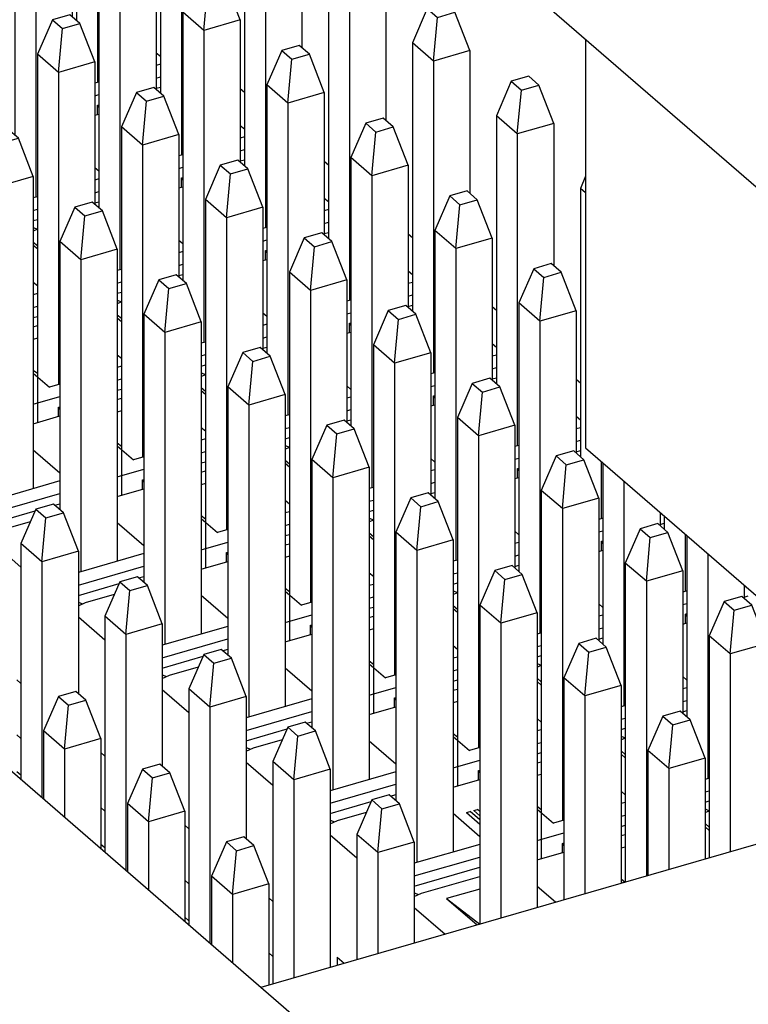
# Model space of a CAD drawing. Header units: inches. Extents: x 0 to 841, y 0 to 594.
# Tile 28 of 84: x 244 to 255, y 271 to 286. Entities that reach past the tile are written whole.
import ezdxf

# ---------------------------------------------------------------- set-up
doc = ezdxf.new("R2010")
doc.units = ezdxf.units.IN

# ---------------------------------------------------------------- blocks, each defined once
blk = doc.blocks.new('E8021-26512__10', base_point=(193.451, 236.568))
at = {"color": 7, "linetype": 'Continuous'}
blk.add_line((272.421, 249.982), (219.621, 295.709), dxfattribs=at)
blk = doc.blocks.new('E8021-66412_MUXIP01_2', base_point=(193.451, 236.568))
blk.add_blockref('E8021-26512__10', (193.451, 236.568))
blk = doc.blocks.new('p35__16', base_point=(252.432, 260.79))
at = {"color": 7, "linetype": 'Continuous'}
for p, q in [((252.432, 285.893), (252.432, 279.708)), ((252.432, 279.708), (274.276, 260.79))]:
    blk.add_line(p, q, dxfattribs=at)
blk = doc.blocks.new('1250-3783_3_1_1_2_1__17', base_point=(252.432, 260.79))
blk.add_blockref('p35__16', (252.432, 260.79))
blk = doc.blocks.new('E8021-26512__20', base_point=(215.448, 264.568))
at = {"color": 7, "linetype": 'Continuous'}
blk.add_line((219.839, 314.119), (273.069, 268.021), dxfattribs=at)
blk = doc.blocks.new('E8021-66412_MUXIP01', base_point=(215.448, 260.79))
for name, p in [('E8021-26512__20', (215.448, 264.568)), ('1250-3783_3_1_1_2_1__17', (252.432, 260.79))]:
    blk.add_blockref(name, p)
blk = doc.blocks.new('p32__34', base_point=(247.704, 271.599))
at = {"color": 7, "linetype": 'Continuous'}
for p, q in [((247.93, 275.481), (247.704, 274.961)), ((248.194, 275.557), (247.93, 275.481)), ((247.93, 275.481), (248.082, 275.349)), ((248.346, 275.425), (248.194, 275.557)), ((248.022, 274.686), (248.082, 275.349)), ((248.082, 275.349), (248.346, 275.425)), ((248.572, 274.845), (248.346, 275.425)), ((247.704, 274.961), (247.704, 271.599)), ((248.022, 274.686), (247.704, 274.961)), ((248.572, 274.845), (248.022, 274.686)), ((248.572, 274.845), (248.572, 271.85)), ((248.022, 274.686), (248.022, 271.691))]:
    blk.add_line(p, q, dxfattribs=at)
blk = doc.blocks.new('p30__35', base_point=(246.434, 272.213))
at = {"color": 7, "linetype": 'Continuous'}
for p, q in [((246.924, 276.657), (246.66, 276.581)), ((247.076, 276.525), (246.924, 276.657)), ((246.66, 276.581), (246.434, 276.061)), ((246.66, 276.581), (246.812, 276.449)), ((246.812, 276.449), (247.076, 276.525)), ((247.302, 275.945), (247.076, 276.525)), ((246.752, 275.786), (246.812, 276.449)), ((246.434, 276.061), (246.434, 272.488)), ((246.752, 275.786), (246.434, 276.061)), ((247.302, 275.945), (246.752, 275.786)), ((247.302, 275.945), (247.302, 273.79)), ((246.752, 275.786), (246.752, 272.213))]:
    blk.add_line(p, q, dxfattribs=at)
blk = doc.blocks.new('p26__36', base_point=(243.894, 274.412))
at = {"color": 7, "linetype": 'Continuous'}
for p, q in [((244.12, 278.78), (243.894, 278.261)), ((244.384, 278.857), (244.12, 278.78)), ((244.12, 278.78), (244.272, 278.649)), ((244.536, 278.725), (244.384, 278.857)), ((244.212, 277.986), (244.272, 278.649)), ((244.272, 278.649), (244.536, 278.725)), ((244.762, 278.145), (244.536, 278.725)), ((243.894, 278.261), (243.894, 274.687)), ((244.212, 277.986), (243.894, 278.261)), ((244.762, 278.145), (244.212, 277.986)), ((244.762, 278.145), (244.762, 275.989)), ((244.212, 277.986), (244.212, 274.412))]:
    blk.add_line(p, q, dxfattribs=at)
blk = doc.blocks.new('p28__37', base_point=(245.164, 273.312))
at = {"color": 7, "linetype": 'Continuous'}
for p, q in [((245.654, 277.757), (245.39, 277.681)), ((245.806, 277.625), (245.654, 277.757)), ((245.39, 277.681), (245.164, 277.161)), ((245.39, 277.681), (245.542, 277.549)), ((245.482, 276.886), (245.542, 277.549)), ((245.542, 277.549), (245.806, 277.625)), ((246.032, 277.045), (245.806, 277.625)), ((245.164, 277.161), (245.164, 273.587)), ((245.482, 276.886), (245.164, 277.161)), ((246.032, 277.045), (245.482, 276.886)), ((246.032, 277.045), (246.032, 274.89)), ((245.482, 276.886), (245.482, 273.312))]:
    blk.add_line(p, q, dxfattribs=at)
blk = doc.blocks.new('p33__41', base_point=(246.774, 271.581))
at = {"color": 7, "linetype": 'Continuous'}
for p, q in [((247, 273.746), (246.774, 273.226)), ((247.264, 273.822), (247, 273.746)), ((247, 273.746), (247.152, 273.614)), ((247.152, 273.614), (247.416, 273.69)), ((247.416, 273.69), (247.264, 273.822)), ((247.642, 273.11), (247.416, 273.69)), ((247.092, 272.951), (247.152, 273.614)), ((246.774, 273.226), (246.774, 272.193)), ((247.092, 272.951), (246.774, 273.226)), ((247.642, 273.11), (247.092, 272.951)), ((247.642, 273.11), (247.642, 271.581)), ((247.092, 272.951), (247.092, 271.918))]:
    blk.add_line(p, q, dxfattribs=at)
blk = doc.blocks.new('p31__42', base_point=(245.504, 272.542))
at = {"color": 7, "linetype": 'Continuous'}
for p, q in [((245.994, 274.922), (245.73, 274.846)), ((246.146, 274.79), (245.994, 274.922)), ((245.73, 274.846), (245.504, 274.326)), ((245.73, 274.846), (245.882, 274.714)), ((245.882, 274.714), (246.146, 274.79)), ((246.372, 274.21), (246.146, 274.79)), ((245.822, 274.051), (245.882, 274.714)), ((245.504, 274.326), (245.504, 273.293)), ((245.822, 274.051), (245.504, 274.326)), ((246.372, 274.21), (245.822, 274.051)), ((246.372, 274.21), (246.372, 272.542)), ((245.822, 274.051), (245.822, 273.018))]:
    blk.add_line(p, q, dxfattribs=at)
blk = doc.blocks.new('p29__43', base_point=(244.234, 273.641))
at = {"color": 7, "linetype": 'Continuous'}
for p, q in [((244.46, 275.946), (244.234, 275.426)), ((244.724, 276.022), (244.46, 275.946)), ((244.46, 275.946), (244.612, 275.814)), ((244.876, 275.89), (244.724, 276.022)), ((244.552, 275.151), (244.612, 275.814)), ((244.612, 275.814), (244.876, 275.89)), ((245.102, 275.31), (244.876, 275.89)), ((244.234, 275.426), (244.234, 274.393)), ((244.552, 275.151), (244.234, 275.426)), ((245.102, 275.31), (244.552, 275.151)), ((245.102, 275.31), (245.102, 273.641)), ((244.552, 275.151), (244.552, 274.118))]:
    blk.add_line(p, q, dxfattribs=at)
blk = doc.blocks.new('p35__58', base_point=(229.862, 272.014))
at = {"color": 7, "linetype": 'Continuous'}
for p, q in [((243.894, 275.313), (243.832, 275.367)), ((243.894, 274.755), (243.832, 274.809)), ((245.164, 274.214), (245.102, 274.268)), ((245.164, 273.655), (245.102, 273.709)), ((246.434, 273.114), (246.372, 273.168)), ((246.434, 272.555), (246.372, 272.609)), ((247.704, 272.014), (247.642, 272.068))]:
    blk.add_line(p, q, dxfattribs=at)
blk = doc.blocks.new('p34__61', base_point=(248.974, 271.966))
at = {"color": 7, "linetype": 'Continuous'}
for p, q in [((249.464, 274.457), (249.2, 274.381)), ((249.616, 274.325), (249.464, 274.457)), ((249.2, 274.381), (248.974, 273.861)), ((249.2, 274.381), (249.352, 274.249)), ((249.352, 274.249), (249.616, 274.325)), ((249.842, 273.745), (249.616, 274.325)), ((249.292, 273.586), (249.352, 274.249)), ((248.974, 273.861), (248.974, 271.966)), ((249.292, 273.586), (248.974, 273.861)), ((249.842, 273.745), (249.292, 273.586)), ((249.842, 273.745), (249.842, 272.216)), ((249.292, 273.586), (249.292, 272.058))]:
    blk.add_line(p, q, dxfattribs=at)
blk = doc.blocks.new('PHT-117-01-X-D_5', base_point=(226.454, 271.581))
for name, p in [('p35__58', (229.862, 272.014)), ('p26__36', (243.894, 274.412)), ('p28__37', (245.164, 273.312)), ('p30__35', (246.434, 272.213)), ('p29__43', (244.234, 273.641)), ('p32__34', (247.704, 271.599)), ('p31__42', (245.504, 272.542)), ('p34__61', (248.974, 271.966)), ('p33__41', (246.774, 271.581))]:
    blk.add_blockref(name, p)
blk = doc.blocks.new('p35__70', base_point=(232.062, 271.88))
at = {"color": 7, "linetype": 'Continuous'}
for p, q in [((244.143, 282.718), (244.081, 282.772)), ((244.143, 282.159), (244.081, 282.213)), ((244.143, 282.043), (244.081, 282.025)), ((244.081, 281.834), (244.143, 281.852)), ((244.081, 281.68), (244.143, 281.698)), ((245.413, 281.618), (245.351, 281.672)), ((244.081, 281.541), (244.143, 281.559)), ((244.143, 281.368), (244.081, 281.35)), ((245.413, 281.059), (245.351, 281.113)), ((244.081, 280.885), (244.143, 280.837)), ((244.081, 280.841), (244.326, 280.629)), ((245.413, 280.943), (245.351, 280.925)), ((245.351, 280.734), (245.413, 280.752)), ((244.484, 280.675), (244.326, 280.629)), ((245.351, 280.58), (245.413, 280.598)), ((246.683, 280.518), (246.621, 280.572)), ((244.081, 280.368), (244.484, 280.484)), ((245.351, 280.441), (245.413, 280.459)), ((244.464, 280.324), (244.484, 280.33)), ((244.464, 280.185), (244.464, 280.324)), ((244.464, 280.324), (244.484, 280.284)), ((245.413, 280.268), (245.351, 280.25)), ((244.081, 280.074), (244.484, 280.191)), ((246.683, 279.959), (246.621, 280.013)), ((245.351, 279.785), (245.413, 279.737)), ((246.683, 279.843), (246.621, 279.825)), ((244.484, 279.324), (244.081, 279.673)), ((245.351, 279.741), (245.596, 279.529)), ((246.621, 279.635), (246.683, 279.653)), ((245.754, 279.575), (245.596, 279.529)), ((246.621, 279.481), (246.683, 279.499)), ((245.351, 279.268), (245.754, 279.384)), ((246.621, 279.341), (246.683, 279.359)), ((247.953, 279.418), (247.891, 279.472)), ((244.484, 279.208), (243.492, 278.922)), ((245.734, 279.224), (245.754, 279.23)), ((245.734, 279.224), (245.754, 279.184)), ((245.734, 279.085), (245.734, 279.224)), ((245.351, 278.975), (245.754, 279.091)), ((246.683, 279.169), (246.621, 279.151)), ((243.492, 278.731), (244.484, 279.018)), ((247.953, 278.859), (247.891, 278.913)), ((243.492, 278.577), (244.109, 278.755)), ((244.403, 278.84), (244.484, 278.864)), ((247.953, 278.743), (247.891, 278.725)), ((243.601, 278.469), (244.04, 278.596)), ((246.621, 278.685), (246.683, 278.637)), ((246.621, 278.642), (246.866, 278.429)), ((245.754, 278.224), (245.351, 278.573)), ((247.024, 278.475), (246.866, 278.429)), ((247.891, 278.535), (247.953, 278.553)), ((247.891, 278.381), (247.953, 278.399)), ((249.223, 278.318), (249.161, 278.372)), ((243.492, 278.253), (243.894, 277.904)), ((246.621, 278.168), (247.024, 278.284)), ((247.891, 278.241), (247.953, 278.259)), ((245.754, 278.108), (244.762, 277.822)), ((247.004, 278.125), (247.024, 278.13)), ((247.004, 277.985), (247.004, 278.125)), ((247.004, 278.125), (247.024, 278.084)), ((247.953, 278.069), (247.891, 278.051)), ((244.762, 277.631), (245.754, 277.918)), ((246.621, 277.875), (247.024, 277.991)), ((245.673, 277.74), (245.754, 277.764)), ((249.223, 277.76), (249.161, 277.813)), ((244.762, 277.477), (245.379, 277.656)), ((247.891, 277.585), (247.953, 277.537)), ((249.223, 277.643), (249.161, 277.625)), ((244.871, 277.37), (245.31, 277.496)), ((247.024, 277.125), (246.621, 277.473)), ((247.891, 277.542), (248.136, 277.33)), ((249.161, 277.435), (249.223, 277.453)), ((244.762, 277.375), (244.824, 277.349)), ((244.762, 277.321), (244.871, 277.37)), ((248.294, 277.375), (248.136, 277.33)), ((249.161, 277.281), (249.223, 277.299)), ((250.493, 277.218), (250.431, 277.272)), ((244.762, 277.153), (245.164, 276.804)), ((247.891, 277.068), (248.294, 277.184)), ((249.161, 277.142), (249.223, 277.16)), ((247.024, 277.008), (246.032, 276.722)), ((248.274, 277.025), (248.294, 277.03)), ((248.274, 276.885), (248.274, 277.025)), ((248.274, 277.025), (248.294, 276.984)), ((249.223, 276.969), (249.161, 276.951)), ((246.032, 276.531), (247.024, 276.818)), ((247.891, 276.775), (248.294, 276.891)), ((246.943, 276.64), (247.024, 276.664)), ((250.493, 276.66), (250.431, 276.714)), ((246.032, 276.377), (246.649, 276.556)), ((250.493, 276.544), (250.431, 276.526)), ((246.141, 276.27), (246.58, 276.396)), ((248.294, 276.025), (247.891, 276.373)), ((249.161, 276.485), (249.223, 276.437)), ((249.161, 276.442), (249.406, 276.23)), ((246.032, 276.275), (246.094, 276.249)), ((246.032, 276.221), (246.141, 276.27)), ((249.564, 276.275), (249.406, 276.23)), ((250.431, 276.335), (250.493, 276.353)), ((243.832, 276.198), (243.894, 276.145)), ((249.161, 275.968), (249.564, 276.085)), ((250.431, 276.181), (250.493, 276.199)), ((250.431, 276.042), (250.493, 276.06)), ((251.763, 276.119), (251.701, 276.173)), ((246.032, 276.053), (246.434, 275.705)), ((249.544, 275.925), (249.564, 275.931)), ((249.544, 275.925), (249.564, 275.884)), ((249.544, 275.786), (249.544, 275.925)), ((248.294, 275.909), (247.302, 275.622)), ((249.161, 275.675), (249.564, 275.791)), ((250.493, 275.869), (250.431, 275.851)), ((247.302, 275.432), (248.294, 275.718)), ((251.763, 275.56), (251.701, 275.614)), ((248.213, 275.541), (248.294, 275.564)), ((247.302, 275.278), (247.919, 275.456)), ((250.431, 275.385), (250.493, 275.337)), ((250.431, 275.342), (250.676, 275.13)), ((251.763, 275.444), (251.701, 275.426)), ((247.302, 275.175), (247.364, 275.149)), ((247.302, 275.121), (247.411, 275.17)), ((247.411, 275.17), (247.85, 275.297)), ((249.564, 274.925), (249.161, 275.273)), ((250.834, 275.175), (250.676, 275.13)), ((251.701, 275.235), (251.763, 275.253)), ((245.102, 275.099), (245.164, 275.045)), ((251.701, 275.081), (251.763, 275.099)), ((253.033, 275.019), (252.971, 275.073)), ((247.302, 274.953), (247.704, 274.605)), ((250.431, 274.869), (250.834, 274.985)), ((251.701, 274.942), (251.763, 274.96)), ((249.564, 274.809), (248.572, 274.522)), ((250.814, 274.825), (250.834, 274.831)), ((250.814, 274.686), (250.814, 274.825)), ((250.814, 274.825), (250.834, 274.785)), ((251.763, 274.769), (251.701, 274.751)), ((248.572, 274.332), (249.564, 274.618)), ((250.431, 274.575), (250.834, 274.691)), ((249.483, 274.441), (249.564, 274.464)), ((253.033, 274.46), (252.971, 274.514)), ((248.572, 274.178), (249.189, 274.356)), ((251.701, 274.285), (251.763, 274.238)), ((253.033, 274.344), (252.971, 274.326)), ((248.681, 274.07), (249.12, 274.197)), ((250.834, 273.825), (250.431, 274.174)), ((250.633, 274.19), (250.688, 274.206)), ((250.633, 274.19), (250.834, 274.017)), ((250.633, 274.19), (250.834, 274.017)), ((250.834, 274.08), (250.688, 274.206)), ((250.742, 274.221), (250.797, 274.237)), ((250.742, 274.221), (250.834, 274.141)), ((250.742, 274.221), (250.834, 274.141)), ((250.834, 274.206), (250.797, 274.237)), ((251.701, 274.242), (251.946, 274.03)), ((252.971, 274.135), (253.033, 274.153)), ((246.372, 273.999), (246.434, 273.945)), ((248.572, 274.076), (248.634, 274.049)), ((248.572, 274.022), (248.681, 274.07)), ((252.104, 274.076), (251.946, 274.03)), ((252.971, 273.981), (253.033, 273.999)), ((254.303, 273.919), (254.241, 273.973)), ((248.572, 273.854), (248.974, 273.505)), ((251.701, 273.769), (252.104, 273.885)), ((252.971, 273.842), (253.033, 273.86)), ((250.834, 273.709), (249.842, 273.423)), ((252.084, 273.725), (252.104, 273.731)), ((252.084, 273.725), (252.104, 273.685)), ((252.084, 273.586), (252.084, 273.725)), ((251.701, 273.475), (252.104, 273.592)), ((253.033, 273.669), (252.971, 273.651)), ((249.842, 273.232), (250.834, 273.518)), ((249.842, 273.078), (250.834, 273.364)), ((249.951, 272.97), (250.834, 273.225)), ((252.971, 273.186), (253.033, 273.138)), ((252.971, 273.142), (252.991, 273.125)), ((249.842, 272.976), (249.904, 272.95)), ((249.842, 272.922), (249.951, 272.97)), ((250.834, 273.034), (250.33, 272.889)), ((251.979, 272.833), (251.701, 273.074)), ((247.642, 272.899), (247.704, 272.845)), ((250.33, 272.889), (250.791, 272.49)), ((250.33, 272.889), (250.834, 272.503)), ((249.842, 272.754), (250.307, 272.351)), ((248.678, 272.001), (248.783, 271.911)), ((248.678, 272.001), (248.678, 271.88))]:
    blk.add_line(p, q, dxfattribs=at)
blk = doc.blocks.new('p17__79', base_point=(243.214, 278.933))
at = {"color": 7, "linetype": 'Continuous'}
for p, q in [((243.439, 284.45), (243.214, 283.93)), ((243.703, 284.526), (243.439, 284.45)), ((243.439, 284.45), (243.592, 284.318)), ((243.855, 284.394), (243.703, 284.526)), ((243.531, 283.655), (243.592, 284.318)), ((243.592, 284.318), (243.855, 284.394)), ((244.081, 283.814), (243.855, 284.394)), ((243.214, 283.93), (243.214, 279.87)), ((243.531, 283.655), (243.214, 283.93)), ((244.081, 283.814), (243.531, 283.655)), ((244.081, 283.814), (244.081, 279.092)), ((243.531, 283.655), (243.531, 278.933))]:
    blk.add_line(p, q, dxfattribs=at)
blk = doc.blocks.new('p21__81', base_point=(245.754, 276.733))
at = {"color": 7, "linetype": 'Continuous'}
for p, q in [((246.243, 282.326), (245.979, 282.25)), ((246.395, 282.194), (246.243, 282.326)), ((245.979, 282.25), (245.754, 281.73)), ((245.979, 282.25), (246.132, 282.118)), ((246.132, 282.118), (246.395, 282.194)), ((246.621, 281.614), (246.395, 282.194)), ((246.071, 281.456), (246.132, 282.118)), ((245.754, 281.73), (245.754, 277.67)), ((246.071, 281.456), (245.754, 281.73)), ((246.621, 281.614), (246.071, 281.456)), ((246.621, 281.614), (246.621, 276.892)), ((246.071, 281.456), (246.071, 276.733))]:
    blk.add_line(p, q, dxfattribs=at)
blk = doc.blocks.new('p19__82', base_point=(244.484, 277.833))
at = {"color": 7, "linetype": 'Continuous'}
for p, q in [((244.973, 283.426), (244.709, 283.35)), ((245.125, 283.294), (244.973, 283.426)), ((244.709, 283.35), (244.484, 282.83)), ((244.709, 283.35), (244.862, 283.218)), ((244.801, 282.555), (244.862, 283.218)), ((244.862, 283.218), (245.125, 283.294)), ((245.351, 282.714), (245.125, 283.294)), ((244.484, 282.83), (244.484, 278.77)), ((244.801, 282.555), (244.484, 282.83)), ((245.351, 282.714), (244.801, 282.555)), ((245.351, 282.714), (245.351, 277.992)), ((244.801, 282.555), (244.801, 277.833))]:
    blk.add_line(p, q, dxfattribs=at)
blk = doc.blocks.new('p16__84', base_point=(244.143, 280.092))
at = {"color": 7, "linetype": 'Continuous'}
for p, q in [((244.633, 286.261), (244.369, 286.185)), ((244.785, 286.129), (244.633, 286.261)), ((244.369, 286.185), (244.143, 285.665)), ((244.369, 286.185), (244.521, 286.053)), ((244.461, 285.39), (244.521, 286.053)), ((244.521, 286.053), (244.785, 286.129)), ((245.011, 285.549), (244.785, 286.129)), ((244.143, 285.665), (244.143, 280.092)), ((244.461, 285.39), (244.143, 285.665)), ((245.011, 285.549), (244.461, 285.39)), ((245.011, 285.549), (245.011, 283.394)), ((244.461, 285.39), (244.461, 280.668))]:
    blk.add_line(p, q, dxfattribs=at)
blk = doc.blocks.new('p18__86', base_point=(245.413, 278.993))
at = {"color": 7, "linetype": 'Continuous'}
for p, q in [((245.903, 285.161), (245.639, 285.085)), ((246.055, 285.029), (245.903, 285.161)), ((245.639, 285.085), (245.413, 284.565)), ((245.639, 285.085), (245.791, 284.953)), ((245.791, 284.953), (246.055, 285.029)), ((246.281, 284.449), (246.055, 285.029)), ((245.731, 284.29), (245.791, 284.953)), ((245.413, 284.565), (245.413, 278.993)), ((245.731, 284.29), (245.413, 284.565)), ((246.281, 284.449), (245.731, 284.29)), ((246.281, 284.449), (246.281, 282.294)), ((245.731, 284.29), (245.731, 279.568))]:
    blk.add_line(p, q, dxfattribs=at)
blk = doc.blocks.new('p20__87', base_point=(246.683, 277.893))
at = {"color": 7, "linetype": 'Continuous'}
for p, q in [((246.909, 283.985), (246.683, 283.465)), ((247.173, 284.061), (246.909, 283.985)), ((246.909, 283.985), (247.061, 283.853)), ((247.325, 283.929), (247.173, 284.061)), ((247.001, 283.19), (247.061, 283.853)), ((247.061, 283.853), (247.325, 283.929)), ((247.551, 283.349), (247.325, 283.929)), ((246.683, 283.465), (246.683, 277.893)), ((247.001, 283.19), (246.683, 283.465)), ((247.551, 283.349), (247.001, 283.19)), ((247.551, 283.349), (247.551, 281.194)), ((247.001, 283.19), (247.001, 278.468))]:
    blk.add_line(p, q, dxfattribs=at)
blk = doc.blocks.new('p23__88', base_point=(247.024, 275.634))
at = {"color": 7, "linetype": 'Continuous'}
for p, q in [((247.249, 281.15), (247.024, 280.631)), ((247.513, 281.227), (247.249, 281.15)), ((247.249, 281.15), (247.402, 281.018)), ((247.665, 281.095), (247.513, 281.227)), ((247.341, 280.356), (247.402, 281.018)), ((247.402, 281.018), (247.665, 281.095)), ((247.891, 280.514), (247.665, 281.095)), ((247.024, 280.631), (247.024, 276.57)), ((247.341, 280.356), (247.024, 280.631)), ((247.891, 280.514), (247.341, 280.356)), ((247.891, 280.514), (247.891, 275.792)), ((247.341, 280.356), (247.341, 275.634))]:
    blk.add_line(p, q, dxfattribs=at)
blk = doc.blocks.new('p22__89', base_point=(247.953, 276.793))
at = {"color": 7, "linetype": 'Continuous'}
for p, q in [((248.443, 282.961), (248.179, 282.885)), ((248.595, 282.829), (248.443, 282.961)), ((248.179, 282.885), (247.953, 282.365)), ((248.179, 282.885), (248.331, 282.753)), ((248.331, 282.753), (248.595, 282.829)), ((248.821, 282.249), (248.595, 282.829)), ((248.271, 282.091), (248.331, 282.753)), ((247.953, 282.365), (247.953, 276.793)), ((248.271, 282.091), (247.953, 282.365)), ((248.821, 282.249), (248.271, 282.091)), ((248.821, 282.249), (248.821, 280.094)), ((248.271, 282.091), (248.271, 277.368))]:
    blk.add_line(p, q, dxfattribs=at)
blk = doc.blocks.new('p33__90', base_point=(253.374, 273.236))
at = {"color": 7, "linetype": 'Continuous'}
for p, q in [((253.599, 275.651), (253.374, 275.131)), ((253.863, 275.727), (253.599, 275.651)), ((253.599, 275.651), (253.752, 275.519)), ((254.015, 275.595), (253.863, 275.727)), ((253.691, 274.856), (253.752, 275.519)), ((253.752, 275.519), (254.015, 275.595)), ((254.241, 275.015), (254.015, 275.595)), ((253.374, 275.131), (253.374, 273.236)), ((253.691, 274.856), (253.374, 275.131)), ((254.241, 275.015), (253.691, 274.856)), ((254.241, 275.015), (254.241, 273.486)), ((253.691, 274.856), (253.691, 273.328))]:
    blk.add_line(p, q, dxfattribs=at)
blk = doc.blocks.new('p31__91', base_point=(252.104, 272.869))
at = {"color": 7, "linetype": 'Continuous'}
for p, q in [((252.593, 276.827), (252.329, 276.751)), ((252.745, 276.695), (252.593, 276.827)), ((252.329, 276.751), (252.104, 276.231)), ((252.329, 276.751), (252.482, 276.619)), ((252.482, 276.619), (252.745, 276.695)), ((252.971, 276.115), (252.745, 276.695)), ((252.421, 275.956), (252.482, 276.619)), ((252.104, 276.231), (252.104, 272.869)), ((252.421, 275.956), (252.104, 276.231)), ((252.971, 276.115), (252.421, 275.956)), ((252.971, 276.115), (252.971, 273.12)), ((252.421, 275.956), (252.421, 272.961))]:
    blk.add_line(p, q, dxfattribs=at)
blk = doc.blocks.new('p29__92', base_point=(250.834, 272.503))
at = {"color": 7, "linetype": 'Continuous'}
for p, q in [((251.059, 277.851), (250.834, 277.331)), ((251.323, 277.927), (251.059, 277.851)), ((251.059, 277.851), (251.212, 277.719)), ((251.475, 277.795), (251.323, 277.927)), ((251.151, 277.056), (251.212, 277.719)), ((251.212, 277.719), (251.475, 277.795)), ((251.701, 277.215), (251.475, 277.795)), ((250.834, 277.331), (250.834, 272.503)), ((251.151, 277.056), (250.834, 277.331)), ((251.701, 277.215), (251.151, 277.056)), ((251.701, 277.215), (251.701, 272.753)), ((251.151, 277.056), (251.151, 272.594))]:
    blk.add_line(p, q, dxfattribs=at)
blk = doc.blocks.new('p27__93', base_point=(249.564, 273.434))
at = {"color": 7, "linetype": 'Continuous'}
for p, q in [((249.789, 278.951), (249.564, 278.431)), ((250.053, 279.027), (249.789, 278.951)), ((249.789, 278.951), (249.942, 278.819)), ((249.942, 278.819), (250.205, 278.895)), ((250.205, 278.895), (250.053, 279.027)), ((250.431, 278.315), (250.205, 278.895)), ((249.881, 278.156), (249.942, 278.819)), ((249.564, 278.431), (249.564, 274.371)), ((249.881, 278.156), (249.564, 278.431)), ((250.431, 278.315), (249.881, 278.156)), ((250.431, 278.315), (250.431, 273.593)), ((249.881, 278.156), (249.881, 273.434))]:
    blk.add_line(p, q, dxfattribs=at)
blk = doc.blocks.new('p25__94', base_point=(248.294, 274.534))
at = {"color": 7, "linetype": 'Continuous'}
for p, q in [((248.783, 280.127), (248.519, 280.05)), ((248.935, 279.995), (248.783, 280.127)), ((248.519, 280.05), (248.294, 279.531)), ((248.519, 280.05), (248.672, 279.919)), ((248.672, 279.919), (248.935, 279.995)), ((249.161, 279.415), (248.935, 279.995)), ((248.611, 279.256), (248.672, 279.919)), ((248.294, 279.531), (248.294, 275.471)), ((248.611, 279.256), (248.294, 279.531)), ((249.161, 279.415), (248.611, 279.256)), ((249.161, 279.415), (249.161, 274.693)), ((248.611, 279.256), (248.611, 274.534))]:
    blk.add_line(p, q, dxfattribs=at)
blk = doc.blocks.new('p30__95', base_point=(253.033, 273.138))
at = {"color": 7, "linetype": 'Continuous'}
for p, q in [((253.259, 278.486), (253.033, 277.966)), ((253.523, 278.562), (253.259, 278.486)), ((253.259, 278.486), (253.411, 278.354)), ((253.675, 278.43), (253.523, 278.562)), ((253.351, 277.691), (253.411, 278.354)), ((253.411, 278.354), (253.675, 278.43)), ((253.901, 277.85), (253.675, 278.43)), ((253.033, 277.966), (253.033, 273.138)), ((253.351, 277.691), (253.033, 277.966)), ((253.901, 277.85), (253.351, 277.691)), ((253.901, 277.85), (253.901, 275.695)), ((253.351, 277.691), (253.351, 273.229))]:
    blk.add_line(p, q, dxfattribs=at)
blk = doc.blocks.new('p28__96', base_point=(251.763, 273.493))
at = {"color": 7, "linetype": 'Continuous'}
for p, q in [((252.253, 279.662), (251.989, 279.586)), ((252.405, 279.53), (252.253, 279.662)), ((251.989, 279.586), (251.763, 279.066)), ((251.989, 279.586), (252.141, 279.454)), ((252.141, 279.454), (252.405, 279.53)), ((252.631, 278.95), (252.405, 279.53)), ((252.081, 278.791), (252.141, 279.454)), ((251.763, 279.066), (251.763, 273.493)), ((252.081, 278.791), (251.763, 279.066)), ((252.631, 278.95), (252.081, 278.791)), ((252.631, 278.95), (252.631, 276.795)), ((252.081, 278.791), (252.081, 274.069))]:
    blk.add_line(p, q, dxfattribs=at)
blk = doc.blocks.new('p24__97', base_point=(249.223, 275.693))
at = {"color": 7, "linetype": 'Continuous'}
for p, q in [((249.449, 281.785), (249.223, 281.266)), ((249.713, 281.862), (249.449, 281.785)), ((249.449, 281.785), (249.601, 281.653)), ((249.601, 281.653), (249.865, 281.73)), ((249.865, 281.73), (249.713, 281.862)), ((250.091, 281.149), (249.865, 281.73)), ((249.541, 280.991), (249.601, 281.653)), ((249.223, 281.266), (249.223, 275.693)), ((249.541, 280.991), (249.223, 281.266)), ((250.091, 281.149), (249.541, 280.991)), ((250.091, 281.149), (250.091, 278.994)), ((249.541, 280.991), (249.541, 276.269))]:
    blk.add_line(p, q, dxfattribs=at)
blk = doc.blocks.new('p26__98', base_point=(250.493, 274.593))
at = {"color": 7, "linetype": 'Continuous'}
for p, q in [((250.719, 280.685), (250.493, 280.166)), ((250.983, 280.762), (250.719, 280.685)), ((250.719, 280.685), (250.871, 280.554)), ((251.135, 280.63), (250.983, 280.762)), ((250.811, 279.891), (250.871, 280.554)), ((250.871, 280.554), (251.135, 280.63)), ((251.361, 280.05), (251.135, 280.63)), ((250.493, 280.166), (250.493, 274.593)), ((250.811, 279.891), (250.493, 280.166)), ((251.361, 280.05), (250.811, 279.891)), ((251.361, 280.05), (251.361, 277.894)), ((250.811, 279.891), (250.811, 275.169))]:
    blk.add_line(p, q, dxfattribs=at)
blk = doc.blocks.new('p32__99', base_point=(254.303, 273.504))
at = {"color": 7, "linetype": 'Continuous'}
for p, q in [((254.793, 277.462), (254.529, 277.386)), ((254.945, 277.33), (254.793, 277.462)), ((254.529, 277.386), (254.303, 276.866)), ((254.529, 277.386), (254.681, 277.254)), ((254.621, 276.591), (254.681, 277.254)), ((254.681, 277.254), (254.945, 277.33)), ((255.171, 276.75), (254.945, 277.33)), ((254.303, 276.866), (254.303, 273.504)), ((254.621, 276.591), (254.303, 276.866)), ((255.171, 276.75), (254.621, 276.591)), ((255.171, 276.75), (255.171, 273.755)), ((254.621, 276.591), (254.621, 273.596))]:
    blk.add_line(p, q, dxfattribs=at)
blk = doc.blocks.new('PHT-117-01-X-D_6', base_point=(232.062, 271.88))
for name, p in [('p35__70', (232.062, 271.88)), ('p16__84', (244.143, 280.092)), ('p18__86', (245.413, 278.993)), ('p17__79', (243.214, 278.933)), ('p20__87', (246.683, 277.893)), ('p19__82', (244.484, 277.833)), ('p22__89', (247.953, 276.793)), ('p21__81', (245.754, 276.733)), ('p24__97', (249.223, 275.693)), ('p23__88', (247.024, 275.634)), ('p26__98', (250.493, 274.593)), ('p25__94', (248.294, 274.534)), ('p28__96', (251.763, 273.493)), ('p27__93', (249.564, 273.434)), ('p30__95', (253.033, 273.138)), ('p29__92', (250.834, 272.503)), ('p32__99', (254.303, 273.504)), ('p31__91', (252.104, 272.869)), ('p33__90', (253.374, 273.236))]:
    blk.add_blockref(name, p)
blk = doc.blocks.new('p35__101', base_point=(236.461, 273.76))
at = {"color": 7, "linetype": 'Continuous'}
for p, q in [((246.003, 285.629), (245.94, 285.683)), ((246.003, 285.513), (245.94, 285.495)), ((245.94, 285.304), (246.003, 285.322)), ((245.073, 285.244), (245.011, 285.226)), ((245.94, 285.15), (246.003, 285.168)), ((245.011, 285.036), (245.073, 285.054)), ((247.273, 285.088), (247.21, 285.142)), ((245.053, 284.894), (245.073, 284.9)), ((245.053, 284.754), (245.053, 284.894)), ((245.053, 284.894), (245.073, 284.853)), ((245.011, 284.742), (245.073, 284.76)), ((247.273, 284.529), (247.21, 284.583)), ((247.273, 284.413), (247.21, 284.395)), ((246.343, 284.144), (246.281, 284.126)), ((247.21, 284.204), (247.273, 284.222)), ((247.21, 284.05), (247.273, 284.068)), ((248.543, 283.988), (248.48, 284.042)), ((245.073, 283.894), (245.011, 283.948)), ((246.281, 283.936), (246.343, 283.954)), ((245.073, 283.778), (245.011, 283.76)), ((246.281, 283.642), (246.343, 283.66)), ((246.323, 283.794), (246.343, 283.8)), ((246.323, 283.655), (246.323, 283.794)), ((246.323, 283.794), (246.343, 283.754)), ((244.143, 283.509), (244.081, 283.491)), ((245.011, 283.569), (245.073, 283.587)), ((245.011, 283.415), (245.073, 283.433)), ((248.543, 283.429), (248.48, 283.483)), ((244.081, 283.301), (244.143, 283.319)), ((248.543, 283.313), (248.48, 283.295)), ((244.081, 283.147), (244.143, 283.165)), ((248.48, 283.104), (248.543, 283.122)), ((244.081, 283.045), (244.143, 283.019)), ((244.081, 282.991), (244.143, 283.019)), ((247.613, 283.044), (247.551, 283.027)), ((248.48, 282.95), (248.543, 282.968)), ((249.813, 282.888), (249.75, 282.942)), ((244.081, 282.822), (244.143, 282.769)), ((246.343, 282.794), (246.281, 282.848)), ((247.551, 282.836), (247.613, 282.854)), ((246.343, 282.678), (246.281, 282.66)), ((247.593, 282.694), (247.613, 282.7)), ((247.593, 282.555), (247.593, 282.694)), ((247.593, 282.694), (247.613, 282.654)), ((246.281, 282.469), (246.343, 282.487)), ((247.551, 282.543), (247.613, 282.561)), ((245.413, 282.409), (245.351, 282.392)), ((246.281, 282.315), (246.343, 282.333)), ((249.813, 282.329), (249.75, 282.383)), ((245.351, 282.201), (245.413, 282.219)), ((249.813, 282.213), (249.75, 282.195)), ((245.351, 282.047), (245.413, 282.065)), ((249.75, 282.004), (249.813, 282.022)), ((245.351, 281.945), (245.413, 281.918)), ((245.351, 281.891), (245.413, 281.918)), ((248.883, 281.945), (248.821, 281.927)), ((249.75, 281.85), (249.813, 281.868)), ((245.351, 281.723), (245.413, 281.669)), ((247.613, 281.694), (247.551, 281.748)), ((248.821, 281.736), (248.883, 281.754)), ((251.083, 281.788), (251.02, 281.842)), ((247.613, 281.578), (247.551, 281.56)), ((248.863, 281.594), (248.883, 281.6)), ((248.863, 281.455), (248.863, 281.594)), ((248.863, 281.594), (248.883, 281.554)), ((248.821, 281.443), (248.883, 281.461)), ((246.683, 281.31), (246.621, 281.292)), ((247.551, 281.369), (247.613, 281.387)), ((251.083, 281.229), (251.02, 281.283)), ((247.551, 281.215), (247.613, 281.233)), ((246.621, 281.101), (246.683, 281.119)), ((251.083, 281.113), (251.02, 281.095)), ((246.621, 280.947), (246.683, 280.965)), ((246.621, 280.845), (246.683, 280.819)), ((250.153, 280.845), (250.091, 280.827)), ((251.02, 280.905), (251.083, 280.923)), ((246.621, 280.791), (246.683, 280.819)), ((251.02, 280.751), (251.083, 280.769)), ((252.353, 280.688), (252.29, 280.742)), ((246.621, 280.623), (246.683, 280.569)), ((248.883, 280.594), (248.821, 280.648)), ((250.091, 280.636), (250.153, 280.654)), ((248.883, 280.478), (248.821, 280.46)), ((250.133, 280.494), (250.153, 280.5)), ((250.133, 280.494), (250.153, 280.454)), ((250.133, 280.355), (250.133, 280.494)), ((248.821, 280.27), (248.883, 280.288)), ((250.091, 280.343), (250.153, 280.361)), ((247.953, 280.21), (247.891, 280.192)), ((248.821, 280.116), (248.883, 280.134)), ((252.353, 280.129), (252.29, 280.183)), ((247.891, 280.001), (247.953, 280.019)), ((252.353, 280.013), (252.29, 279.995)), ((247.891, 279.847), (247.953, 279.865)), ((252.29, 279.805), (252.353, 279.823)), ((247.891, 279.745), (247.953, 279.719)), ((247.891, 279.691), (247.953, 279.719)), ((251.423, 279.745), (251.361, 279.727)), ((252.29, 279.651), (252.353, 279.669)), ((247.891, 279.523), (247.953, 279.469)), ((250.153, 279.494), (250.091, 279.548)), ((251.361, 279.536), (251.423, 279.554)), ((250.153, 279.378), (250.091, 279.36)), ((251.403, 279.395), (251.423, 279.4)), ((251.403, 279.255), (251.403, 279.395)), ((251.403, 279.395), (251.423, 279.354)), ((250.091, 279.17), (250.153, 279.188)), ((251.361, 279.243), (251.423, 279.261)), ((249.223, 279.11), (249.161, 279.092)), ((249.161, 278.901), (249.223, 278.919)), ((250.091, 279.016), (250.153, 279.034)), ((249.161, 278.747), (249.223, 278.765)), ((249.161, 278.645), (249.223, 278.619)), ((249.161, 278.591), (249.223, 278.619)), ((252.693, 278.645), (252.631, 278.627)), ((253.56, 278.705), (253.583, 278.711)), ((251.423, 278.395), (251.361, 278.448)), ((252.631, 278.436), (252.693, 278.454)), ((253.56, 278.551), (253.623, 278.569)), ((249.161, 278.423), (249.223, 278.369)), ((252.673, 278.295), (252.693, 278.3)), ((252.673, 278.155), (252.673, 278.295)), ((252.673, 278.295), (252.693, 278.254)), ((251.423, 278.278), (251.361, 278.26)), ((252.631, 278.143), (252.693, 278.161)), ((250.493, 278.01), (250.431, 277.992)), ((251.361, 278.07), (251.423, 278.088)), ((251.361, 277.916), (251.423, 277.934)), ((250.431, 277.801), (250.493, 277.819)), ((250.431, 277.647), (250.493, 277.665)), ((254.83, 277.605), (254.853, 277.611)), ((250.431, 277.545), (250.493, 277.519)), ((250.431, 277.491), (250.493, 277.519)), ((253.963, 277.545), (253.901, 277.527)), ((254.83, 277.451), (254.893, 277.469)), ((250.431, 277.323), (250.493, 277.269)), ((252.693, 277.295), (252.631, 277.349)), ((253.901, 277.337), (253.963, 277.355)), ((252.693, 277.179), (252.631, 277.161)), ((253.943, 277.195), (253.963, 277.201)), ((253.943, 277.195), (253.963, 277.155)), ((253.943, 277.056), (253.943, 277.195)), ((252.631, 276.97), (252.693, 276.988)), ((253.901, 277.043), (253.963, 277.061)), ((251.763, 276.91), (251.701, 276.892)), ((252.631, 276.816), (252.693, 276.834)), ((251.701, 276.702), (251.763, 276.72)), ((251.701, 276.548), (251.763, 276.566)), ((251.701, 276.445), (251.763, 276.419)), ((251.701, 276.391), (251.763, 276.419)), ((251.701, 276.223), (251.763, 276.169)), ((253.963, 276.195), (253.901, 276.249)), ((253.963, 276.079), (253.901, 276.061)), ((253.033, 275.81), (252.971, 275.792)), ((253.901, 275.87), (253.963, 275.888)), ((252.971, 275.602), (253.033, 275.62)), ((253.901, 275.716), (253.963, 275.734)), ((252.971, 275.448), (253.033, 275.466)), ((252.971, 275.346), (253.033, 275.319)), ((252.971, 275.292), (253.033, 275.319)), ((252.971, 275.124), (253.033, 275.07)), ((254.303, 274.711), (254.241, 274.693)), ((254.241, 274.502), (254.303, 274.52)), ((254.241, 274.348), (254.303, 274.366)), ((254.241, 274.246), (254.303, 274.219)), ((254.241, 274.192), (254.303, 274.219)), ((254.241, 274.024), (254.303, 273.97))]:
    blk.add_line(p, q, dxfattribs=at)
blk = doc.blocks.new('p11__109', base_point=(243.803, 283.503))
at = {"color": 7, "linetype": 'Continuous'}
for p, q in [((244.121, 288.225), (244.169, 288.761)), ((244.67, 288.384), (244.488, 288.853)), ((243.88, 288.678), (243.803, 288.5)), ((243.803, 288.5), (243.803, 284.44)), ((244.121, 288.225), (243.803, 288.5)), ((244.67, 288.384), (244.121, 288.225)), ((244.67, 288.384), (244.67, 286.228)), ((244.121, 288.225), (244.121, 283.503))]:
    blk.add_line(p, q, dxfattribs=at)
blk = doc.blocks.new('p10__110', base_point=(244.733, 285.238))
at = {"color": 7, "linetype": 'Continuous'}
for p, q in [((245.6, 289.174), (245.6, 287.963)), ((244.733, 288.924), (244.733, 286.174)), ((245.05, 289.015), (245.05, 285.238))]:
    blk.add_line(p, q, dxfattribs=at)
blk = doc.blocks.new('p12__111', base_point=(246.003, 284.138))
at = {"color": 7, "linetype": 'Continuous'}
for p, q in [((246.87, 289.019), (246.688, 289.488)), ((246.32, 288.86), (246.369, 289.396)), ((246.08, 289.313), (246.003, 289.135)), ((246.003, 289.135), (246.003, 285.075)), ((246.32, 288.86), (246.003, 289.135)), ((246.87, 289.019), (246.32, 288.86)), ((246.87, 289.019), (246.87, 286.863)), ((246.32, 288.86), (246.32, 284.138))]:
    blk.add_line(p, q, dxfattribs=at)
blk = doc.blocks.new('p14__114', base_point=(247.273, 283.038))
at = {"color": 7, "linetype": 'Continuous'}
for p, q in [((247.762, 288.631), (247.498, 288.555)), ((247.915, 288.499), (247.762, 288.631)), ((247.498, 288.555), (247.273, 288.035)), ((247.498, 288.555), (247.651, 288.423)), ((247.651, 288.423), (247.915, 288.499)), ((248.14, 287.919), (247.915, 288.499)), ((247.59, 287.76), (247.651, 288.423)), ((247.273, 288.035), (247.273, 283.975)), ((247.59, 287.76), (247.273, 288.035)), ((248.14, 287.919), (247.59, 287.76)), ((248.14, 287.919), (248.14, 285.764)), ((247.59, 287.76), (247.59, 283.038))]:
    blk.add_line(p, q, dxfattribs=at)
blk = doc.blocks.new('p13__115', base_point=(245.073, 282.403))
at = {"color": 7, "linetype": 'Continuous'}
for p, q in [((245.562, 287.996), (245.299, 287.92)), ((245.715, 287.864), (245.562, 287.996)), ((245.299, 287.92), (245.073, 287.4)), ((245.299, 287.92), (245.451, 287.788)), ((245.451, 287.788), (245.715, 287.864)), ((245.94, 287.284), (245.715, 287.864)), ((245.391, 287.125), (245.451, 287.788)), ((245.073, 287.4), (245.073, 283.34)), ((245.391, 287.125), (245.073, 287.4)), ((245.94, 287.284), (245.391, 287.125)), ((245.94, 287.284), (245.94, 285.129)), ((245.391, 287.125), (245.391, 282.403))]:
    blk.add_line(p, q, dxfattribs=at)
blk = doc.blocks.new('p15__116', base_point=(246.343, 281.303))
at = {"color": 7, "linetype": 'Continuous'}
for p, q in [((246.569, 286.82), (246.343, 286.3)), ((246.832, 286.896), (246.569, 286.82)), ((246.569, 286.82), (246.721, 286.688)), ((246.985, 286.764), (246.832, 286.896)), ((246.661, 286.025), (246.721, 286.688)), ((246.721, 286.688), (246.985, 286.764)), ((247.21, 286.184), (246.985, 286.764)), ((246.343, 286.3), (246.343, 282.24)), ((246.661, 286.025), (246.343, 286.3)), ((247.21, 286.184), (246.661, 286.025)), ((247.21, 286.184), (247.21, 284.029)), ((246.661, 286.025), (246.661, 281.303))]:
    blk.add_line(p, q, dxfattribs=at)
blk = doc.blocks.new('p17__117', base_point=(247.613, 280.203))
at = {"color": 7, "linetype": 'Continuous'}
for p, q in [((248.102, 285.796), (247.839, 285.72)), ((248.255, 285.664), (248.102, 285.796)), ((247.839, 285.72), (247.613, 285.2)), ((247.839, 285.72), (247.991, 285.588)), ((247.991, 285.588), (248.255, 285.664)), ((248.48, 285.084), (248.255, 285.664)), ((247.931, 284.925), (247.991, 285.588)), ((247.613, 285.2), (247.613, 281.14)), ((247.931, 284.925), (247.613, 285.2)), ((248.48, 285.084), (247.931, 284.925)), ((248.48, 285.084), (248.48, 282.929)), ((247.931, 284.925), (247.931, 280.203))]:
    blk.add_line(p, q, dxfattribs=at)
blk = doc.blocks.new('p16__118', base_point=(248.543, 281.938))
at = {"color": 7, "linetype": 'Continuous'}
for p, q in [((249.032, 287.531), (248.768, 287.455)), ((249.185, 287.399), (249.032, 287.531)), ((248.768, 287.455), (248.543, 286.935)), ((248.768, 287.455), (248.921, 287.323)), ((248.921, 287.323), (249.185, 287.399)), ((249.41, 286.819), (249.185, 287.399)), ((248.86, 286.66), (248.921, 287.323)), ((248.543, 286.935), (248.543, 282.875)), ((248.86, 286.66), (248.543, 286.935)), ((249.41, 286.819), (248.86, 286.66)), ((249.41, 286.819), (249.41, 284.664)), ((248.86, 286.66), (248.86, 281.938))]:
    blk.add_line(p, q, dxfattribs=at)
blk = doc.blocks.new('p18__119', base_point=(249.813, 280.838))
at = {"color": 7, "linetype": 'Continuous'}
for p, q in [((250.038, 286.355), (249.813, 285.835)), ((250.302, 286.431), (250.038, 286.355)), ((250.038, 286.355), (250.191, 286.223)), ((250.455, 286.299), (250.302, 286.431)), ((250.13, 285.56), (250.191, 286.223)), ((250.191, 286.223), (250.455, 286.299)), ((250.68, 285.719), (250.455, 286.299)), ((249.813, 285.835), (249.813, 281.775)), ((250.13, 285.56), (249.813, 285.835)), ((250.68, 285.719), (250.13, 285.56)), ((250.68, 285.719), (250.68, 283.564)), ((250.13, 285.56), (250.13, 280.838))]:
    blk.add_line(p, q, dxfattribs=at)
blk = doc.blocks.new('p19__120', base_point=(248.883, 279.103))
at = {"color": 7, "linetype": 'Continuous'}
for p, q in [((249.109, 284.62), (248.883, 284.1)), ((249.372, 284.696), (249.109, 284.62)), ((249.109, 284.62), (249.261, 284.488)), ((249.261, 284.488), (249.525, 284.564)), ((249.525, 284.564), (249.372, 284.696)), ((249.75, 283.984), (249.525, 284.564)), ((249.201, 283.825), (249.261, 284.488)), ((248.883, 284.1), (248.883, 280.04)), ((249.201, 283.825), (248.883, 284.1)), ((249.75, 283.984), (249.201, 283.825)), ((249.75, 283.984), (249.75, 281.829)), ((249.201, 283.825), (249.201, 279.103))]:
    blk.add_line(p, q, dxfattribs=at)
blk = doc.blocks.new('p24__122', base_point=(253.623, 277.539))
at = {"color": 7, "linetype": 'Continuous'}
for p, q in [((253.623, 278.677), (253.623, 278.475)), ((253.94, 278.402), (253.94, 277.539))]:
    blk.add_line(p, q, dxfattribs=at)
blk = doc.blocks.new('p25__123', base_point=(252.693, 275.804))
at = {"color": 7, "linetype": 'Continuous'}
for p, q in [((252.693, 279.482), (252.693, 276.741)), ((253.011, 279.207), (253.011, 275.804)), ((253.56, 278.731), (253.56, 278.529))]:
    blk.add_line(p, q, dxfattribs=at)
blk = doc.blocks.new('p22__124', base_point=(252.353, 278.638))
at = {"color": 7, "linetype": 'Continuous'}
for p, q in [((252.432, 283.818), (252.353, 283.635)), ((252.353, 283.635), (252.353, 279.575)), ((252.432, 283.567), (252.353, 283.635)), ((252.67, 279.501), (252.67, 278.638))]:
    blk.add_line(p, q, dxfattribs=at)
blk = doc.blocks.new('p23__125', base_point=(251.423, 276.904))
at = {"color": 7, "linetype": 'Continuous'}
for p, q in [((251.912, 282.497), (251.649, 282.42)), ((252.065, 282.365), (251.912, 282.497)), ((251.649, 282.42), (251.423, 281.901)), ((251.649, 282.42), (251.801, 282.288)), ((251.801, 282.288), (252.065, 282.365)), ((252.29, 281.784), (252.065, 282.365)), ((251.741, 281.626), (251.801, 282.288)), ((251.423, 281.901), (251.423, 277.84)), ((251.741, 281.626), (251.423, 281.901)), ((252.29, 281.784), (251.741, 281.626)), ((252.29, 281.784), (252.29, 279.629)), ((251.741, 281.626), (251.741, 276.904))]:
    blk.add_line(p, q, dxfattribs=at)
blk = doc.blocks.new('p27__126', base_point=(253.963, 274.704))
at = {"color": 7, "linetype": 'Continuous'}
for p, q in [((253.963, 278.382), (253.963, 275.641)), ((254.281, 278.107), (254.281, 274.704)), ((254.83, 277.631), (254.83, 277.43))]:
    blk.add_line(p, q, dxfattribs=at)
blk = doc.blocks.new('p21__127', base_point=(250.153, 278.003))
at = {"color": 7, "linetype": 'Continuous'}
for p, q in [((250.379, 283.52), (250.153, 283)), ((250.642, 283.596), (250.379, 283.52)), ((250.379, 283.52), (250.531, 283.388)), ((250.795, 283.464), (250.642, 283.596)), ((250.471, 282.726), (250.531, 283.388)), ((250.531, 283.388), (250.795, 283.464)), ((251.02, 282.884), (250.795, 283.464)), ((250.153, 283), (250.153, 278.94)), ((250.471, 282.726), (250.153, 283)), ((251.02, 282.884), (250.471, 282.726)), ((251.02, 282.884), (251.02, 280.729)), ((250.471, 282.726), (250.471, 278.003))]:
    blk.add_line(p, q, dxfattribs=at)
blk = doc.blocks.new('p20__128', base_point=(251.083, 279.738))
at = {"color": 7, "linetype": 'Continuous'}
for p, q in [((251.572, 285.331), (251.308, 285.255)), ((251.725, 285.199), (251.572, 285.331)), ((251.308, 285.255), (251.083, 284.735)), ((251.308, 285.255), (251.461, 285.123)), ((251.461, 285.123), (251.725, 285.199)), ((251.95, 284.619), (251.725, 285.199)), ((251.4, 284.46), (251.461, 285.123)), ((251.083, 284.735), (251.083, 280.675)), ((251.4, 284.46), (251.083, 284.735)), ((251.95, 284.619), (251.4, 284.46)), ((251.95, 284.619), (251.95, 282.464)), ((251.4, 284.46), (251.4, 279.738))]:
    blk.add_line(p, q, dxfattribs=at)
blk = doc.blocks.new('PHT-117-01-X-D_7__134', base_point=(236.461, 273.76))
for name, p in [('p35__101', (236.461, 273.76)), ('p12__111', (246.003, 284.138)), ('p10__110', (244.733, 285.238)), ('p11__109', (243.803, 283.503)), ('p14__114', (247.273, 283.038)), ('p13__115', (245.073, 282.403)), ('p16__118', (248.543, 281.938)), ('p15__116', (246.343, 281.303)), ('p18__119', (249.813, 280.838)), ('p17__117', (247.613, 280.203)), ('p20__128', (251.083, 279.738)), ('p19__120', (248.883, 279.103)), ('p22__124', (252.353, 278.638)), ('p21__127', (250.153, 278.003)), ('p23__125', (251.423, 276.904)), ('p25__123', (252.693, 275.804)), ('p24__122', (253.623, 277.539)), ('p27__126', (253.963, 274.704))]:
    blk.add_blockref(name, p)
blk = doc.blocks.new('pcb_connector', base_point=(226.454, 245.42))
for name, p in [('PHT-117-01-X-D_6', (232.062, 271.88)), ('PHT-117-01-X-D_7__134', (236.461, 273.76)), ('PHT-117-01-X-D_5', (226.454, 271.581))]:
    blk.add_blockref(name, p)
blk = doc.blocks.new('E8021-24170', base_point=(48.856, 135.123))
at = {"color": 7, "linetype": 'Continuous'}
blk.add_line((258.272, 274.65), (247.521, 271.546), dxfattribs=at)
blk = doc.blocks.new('E8021-64170', base_point=(48.856, 135.123))
blk.add_blockref('E8021-24170', (48.856, 135.123))
blk = doc.blocks.new('E8021-96570__289', base_point=(48.856, 135.123))
for name, p in [('E8021-64170', (48.856, 135.123)), ('E8021-66412_MUXIP01', (215.448, 260.79)), ('E8021-66412_MUXIP01_2', (193.451, 236.568)), ('pcb_connector', (226.454, 245.42))]:
    blk.add_blockref(name, p)
blk = doc.blocks.new('Gen1', base_point=(425.6, 319.556))
blk.add_blockref('E8021-96570__289', (48.856, 135.123))

msp = doc.modelspace()

# ---------------------------------------------------------------- block references
msp.add_blockref('Gen1', (425.6, 319.556))

doc.saveas('drawing.dxf')
